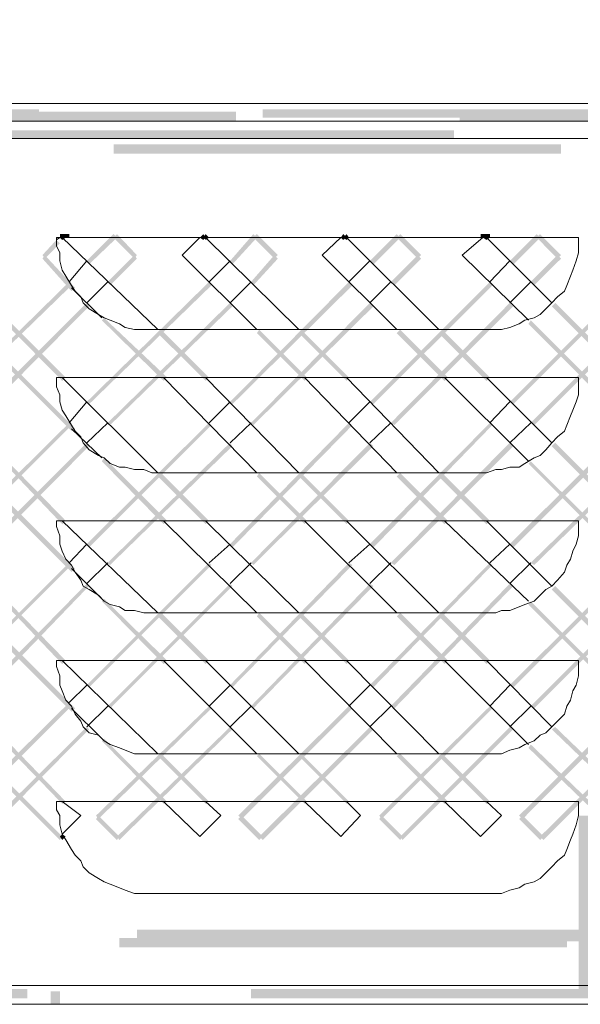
# Model space of a CAD drawing. Header units: millimetres. Extents: x -91 to 1961, y -1152 to 358.
# Tile 159 of 256: x 144 to 152, y 112 to 126. Entities that reach past the tile are written whole.
import ezdxf

# ---------------------------------------------------------------- set-up
doc = ezdxf.new("R2010")
doc.units = ezdxf.units.MM
doc.header["$MEASUREMENT"] = 0
doc.layers.get('0').update_dxf_attribs({"linetype": 'CONTINUOUS'})

msp = doc.modelspace()

# ---------------------------------------------------------------- hatches: boundary and pattern name
at = {"true_color": 0xaaaaaa}
h = msp.add_hatch(color=253, dxfattribs=at)
h.paths.add_polyline_path([(125.243, 124.699), (125.376, 124.699), (125.376, 124.567), (125.243, 124.567)])
h.paths.add_polyline_path([(169.004, 124.649), (169.12, 124.649), (169.12, 124.567), (169.004, 124.567)])
h.paths.add_polyline_path([(162.518, 124.699), (162.651, 124.699), (162.651, 124.567), (162.518, 124.567)])
h.paths.add_polyline_path([(143.839, 171.322), (143.972, 171.322), (143.972, 171.206), (143.839, 171.206)])
h.paths.add_polyline_path([(168.441, 171.322), (168.574, 171.322), (168.574, 171.206), (168.441, 171.206)])
h.paths.add_polyline_path([(118.758, 171.239), (118.89, 171.239), (118.89, 171.206), (118.758, 171.206)])
h.paths.add_polyline_path([(169.004, 171.322), (169.12, 171.322), (169.12, 171.239), (169.004, 171.239)])
h.paths.add_polyline_path([(143.839, 124.699), (143.972, 124.699), (143.972, 124.567), (143.839, 124.567)])
h = msp.add_hatch(color=253, dxfattribs=at)
h.paths.add_polyline_path([(125.21, 125.791), (125.326, 125.791), (125.326, 124.567), (125.21, 124.567)])
h.paths.add_polyline_path([(131.977, 113.515), (132.49, 113.515), (132.49, 113.383), (131.977, 113.383)])
h.paths.add_polyline_path([(126.765, 112.208), (126.898, 112.208), (126.898, 112.026), (126.765, 112.026)])
h.paths.add_polyline_path([(127.493, 112.208), (127.609, 112.208), (127.609, 112.026), (127.493, 112.026)])
h.paths.add_polyline_path([(162.601, 125.841), (163.279, 125.841), (163.279, 125.708), (162.601, 125.708)])
h.paths.add_polyline_path([(144.385, 112.208), (144.518, 112.208), (144.518, 112.026), (144.385, 112.026)])
h = msp.add_hatch(color=253, dxfattribs=at)
h.paths.add_polyline_path([(118.807, 124.732), (125.16, 124.732), (125.16, 124.616), (118.807, 124.616)])
h.paths.add_polyline_path([(128.337, 124.732), (134.69, 124.732), (134.69, 124.616), (128.337, 124.616)])
h.paths.add_polyline_path([(137.867, 124.732), (144.22, 124.732), (144.22, 124.616), (137.867, 124.616)])
h.paths.add_polyline_path([(147.397, 124.732), (153.75, 124.732), (153.75, 124.616), (147.397, 124.616)])
h.paths.add_polyline_path([(156.926, 124.732), (163.279, 124.732), (163.279, 124.616), (156.926, 124.616)])
h.paths.add_polyline_path([(166.456, 124.732), (167.267, 124.732), (167.267, 124.616), (166.456, 124.616)])
h = msp.add_hatch(color=253, dxfattribs=at)
h.paths.add_polyline_path([(166.075, 124.567), (159.722, 124.567), (159.722, 124.699), (166.075, 124.699)])
h.paths.add_polyline_path([(156.546, 124.567), (150.193, 124.567), (150.193, 124.699), (156.546, 124.699)])
h.paths.add_polyline_path([(147.016, 124.567), (140.663, 124.567), (140.663, 124.699), (147.016, 124.699)])
h.paths.add_polyline_path([(137.486, 124.567), (131.133, 124.567), (131.133, 124.699), (137.486, 124.699)])
h.paths.add_polyline_path([(127.957, 124.567), (121.736, 124.567), (121.736, 124.699), (127.957, 124.699)])
h = msp.add_hatch(color=253, dxfattribs=at)
h.paths.add_polyline_path([(169.169, 124.319), (162.816, 124.319), (162.816, 124.434), (169.169, 124.434)])
h.paths.add_polyline_path([(159.64, 124.319), (153.286, 124.319), (153.286, 124.434), (159.64, 124.434)])
h.paths.add_polyline_path([(150.11, 124.319), (143.757, 124.319), (143.757, 124.434), (150.11, 124.434)])
h.paths.add_polyline_path([(140.58, 124.319), (134.227, 124.319), (134.227, 124.434), (140.58, 124.434)])
h.paths.add_polyline_path([(131.05, 124.319), (124.697, 124.319), (124.697, 124.434), (131.05, 124.434)])
h.paths.add_polyline_path([(121.521, 124.319), (118.642, 124.319), (118.642, 124.434), (121.521, 124.434)])
h = msp.add_hatch(color=253, dxfattribs=at)
h.paths.add_polyline_path([(126.219, 124.236), (132.572, 124.236), (132.572, 124.104), (126.219, 124.104)])
h.paths.add_polyline_path([(135.749, 124.236), (142.102, 124.236), (142.102, 124.104), (135.749, 124.104)])
h.paths.add_polyline_path([(145.279, 124.236), (151.632, 124.236), (151.632, 124.104), (145.279, 124.104)])
h.paths.add_polyline_path([(154.809, 124.236), (161.162, 124.236), (161.162, 124.104), (154.809, 124.104)])
for points in [[(144.518, 122.962), (144.518, 122.912), (144.65, 122.912), (144.65, 122.962)], [(144.518, 122.912), (144.551, 122.962), (144.6, 122.912), (144.551, 122.879)], [(144.898, 122.581), (145.279, 122.962), (145.328, 122.912), (144.931, 122.532)], [(145.328, 122.962), (145.61, 122.664), (145.577, 122.614), (145.279, 122.912)], [(146.503, 122.912), (146.553, 122.962), (146.586, 122.912), (146.553, 122.879)], [(146.586, 122.962), (146.635, 122.912), (146.586, 122.879), (146.553, 122.912)], [(146.933, 122.581), (147.264, 122.962), (147.314, 122.912), (146.966, 122.532)], [(147.314, 122.962), (147.612, 122.664), (147.562, 122.614), (147.264, 122.912)], [(148.505, 122.912), (148.538, 122.962), (148.588, 122.912), (148.538, 122.879)], [(148.588, 122.962), (148.621, 122.912), (148.588, 122.879), (148.538, 122.912)], [(148.919, 122.581), (149.299, 122.962), (149.349, 122.912), (148.968, 122.532)], [(149.349, 122.962), (149.647, 122.664), (149.597, 122.614), (149.299, 122.912)], [(150.49, 122.962), (150.49, 122.912), (150.623, 122.912), (150.623, 122.962)], [(150.573, 122.962), (150.623, 122.912), (150.573, 122.879), (150.523, 122.912)], [(150.904, 122.581), (151.285, 122.962), (151.334, 122.912), (150.954, 122.532)], [(150.904, 120.579), (153.286, 122.962), (153.32, 122.912), (150.954, 120.546)], [(151.334, 122.962), (151.632, 122.664), (151.582, 122.614), (151.285, 122.912)], [(144.27, 122.664), (144.468, 122.879), (144.518, 122.83), (144.303, 122.614)], [(144.683, 122.151), (144.27, 122.614), (144.303, 122.664), (144.733, 122.201)], [(145.61, 122.614), (145.229, 122.234), (145.196, 122.284), (145.577, 122.664)], [(147.612, 122.614), (147.264, 122.234), (147.231, 122.284), (147.562, 122.664)], [(149.647, 122.614), (149.266, 122.234), (149.216, 122.284), (149.597, 122.664)], [(151.632, 122.614), (151.251, 122.234), (151.202, 122.284), (151.582, 122.664)], [(142.913, 120.579), (144.65, 122.284), (144.683, 122.234), (142.946, 120.546)], [(143.244, 122.284), (144.6, 120.927), (144.551, 120.877), (143.211, 122.234)], [(144.898, 120.579), (146.635, 122.284), (146.669, 122.234), (144.931, 120.546)], [(146.933, 120.579), (148.621, 122.284), (148.67, 122.234), (146.966, 120.546)], [(148.919, 120.579), (150.623, 122.284), (150.656, 122.234), (148.968, 120.546)], [(150.904, 118.561), (154.676, 122.317), (154.726, 122.284), (150.954, 118.511)], [(153.237, 122.234), (151.251, 120.249), (151.202, 120.282), (153.204, 122.284)], [(144.683, 120.166), (142.946, 121.903), (142.996, 121.936), (144.733, 120.199)], [(144.931, 121.936), (143.211, 120.199), (143.161, 120.249), (144.898, 121.986)], [(146.966, 121.936), (145.229, 120.249), (145.196, 120.282), (146.933, 121.986)], [(148.968, 121.936), (147.264, 120.249), (147.231, 120.282), (148.919, 121.986)], [(150.954, 121.936), (149.266, 120.249), (149.216, 120.282), (150.904, 121.986)], [(151.549, 121.986), (153.204, 120.331), (153.154, 120.282), (151.5, 121.936)], [(145.99, 120.877), (145.113, 121.738), (145.146, 121.771), (146.04, 120.927)], [(153.998, 118.842), (151.169, 121.688), (151.202, 121.738), (154.047, 118.892)], [(145.957, 121.605), (146.635, 120.927), (146.586, 120.877), (145.907, 121.556)], [(147.992, 120.877), (147.314, 121.556), (147.347, 121.605), (148.025, 120.927)], [(147.942, 121.605), (148.621, 120.927), (148.588, 120.877), (147.909, 121.556)], [(149.977, 120.877), (149.299, 121.556), (149.349, 121.605), (150.027, 120.927)], [(149.944, 121.605), (150.623, 120.927), (150.573, 120.877), (149.895, 121.556)], [(142.913, 118.561), (144.65, 120.282), (144.683, 120.249), (142.946, 118.511)], [(143.244, 120.282), (144.6, 118.892), (144.551, 118.842), (143.211, 120.249)], [(144.898, 118.561), (146.635, 120.282), (146.669, 120.249), (144.931, 118.511)], [(146.933, 118.561), (148.621, 120.282), (148.67, 120.249), (146.966, 118.511)], [(148.919, 118.561), (150.623, 120.282), (150.656, 120.249), (148.968, 118.511)], [(150.904, 116.559), (154.643, 120.282), (154.676, 120.249), (150.954, 116.526)], [(153.237, 120.199), (151.251, 118.263), (151.202, 118.296), (153.204, 120.249)], [(144.683, 118.164), (142.946, 119.901), (142.996, 119.951), (144.733, 118.214)], [(144.931, 119.951), (143.211, 118.214), (143.161, 118.263), (144.898, 120)], [(146.966, 119.951), (145.229, 118.263), (145.196, 118.296), (146.933, 120)], [(148.968, 119.951), (147.264, 118.263), (147.231, 118.296), (148.919, 120)], [(150.954, 119.951), (149.266, 118.263), (149.216, 118.296), (150.904, 120)], [(151.549, 120), (153.204, 118.346), (153.154, 118.296), (151.5, 119.951)], [(145.99, 118.842), (145.113, 119.736), (145.146, 119.785), (146.04, 118.892)], [(153.998, 116.857), (151.169, 119.703), (151.202, 119.736), (154.047, 116.907)], [(145.957, 119.57), (146.635, 118.892), (146.586, 118.842), (145.907, 119.521)], [(147.992, 118.842), (147.314, 119.521), (147.347, 119.57), (148.025, 118.892)], [(147.942, 119.57), (148.621, 118.892), (148.588, 118.842), (147.909, 119.521)], [(149.977, 118.842), (149.299, 119.521), (149.349, 119.57), (150.027, 118.892)], [(149.944, 119.57), (150.623, 118.892), (150.573, 118.842), (149.895, 119.521)], [(142.913, 116.559), (144.65, 118.296), (144.683, 118.263), (142.946, 116.526)], [(143.244, 118.296), (144.6, 116.907), (144.551, 116.857), (143.211, 118.263)], [(144.898, 116.559), (146.635, 118.296), (146.669, 118.263), (144.931, 116.526)], [(146.933, 116.559), (148.621, 118.296), (148.67, 118.263), (146.966, 116.526)], [(148.919, 116.559), (150.623, 118.296), (150.656, 118.263), (148.968, 116.526)], [(151.036, 114.706), (154.643, 118.296), (154.676, 118.263), (151.086, 114.656)], [(153.237, 118.214), (151.251, 116.228), (151.202, 116.261), (153.204, 118.263)], [(144.931, 117.965), (143.211, 116.179), (143.161, 116.228), (144.898, 117.999)], [(146.966, 117.965), (145.229, 116.228), (145.196, 116.261), (146.933, 117.999)], [(148.968, 117.965), (147.264, 116.228), (147.231, 116.261), (148.919, 117.999)], [(150.954, 117.965), (149.266, 116.228), (149.216, 116.261), (150.904, 117.999)], [(144.683, 116.179), (142.946, 117.916), (142.996, 117.965), (144.733, 116.228)], [(151.549, 117.965), (153.204, 116.311), (153.154, 116.261), (151.5, 117.916)], [(145.99, 116.857), (145.113, 117.75), (145.146, 117.783), (146.04, 116.907)], [(153.998, 114.872), (151.169, 117.701), (151.202, 117.75), (154.047, 114.905)], [(145.957, 117.585), (146.635, 116.907), (146.586, 116.857), (145.907, 117.535)], [(147.992, 116.857), (147.314, 117.535), (147.347, 117.585), (148.025, 116.907)], [(147.942, 117.585), (148.621, 116.907), (148.588, 116.857), (147.909, 117.535)], [(149.977, 116.857), (149.299, 117.535), (149.349, 117.585), (150.027, 116.907)], [(149.944, 117.585), (150.623, 116.907), (150.573, 116.857), (149.895, 117.535)], [(143.029, 114.706), (144.65, 116.311), (144.683, 116.261), (143.078, 114.656)], [(143.244, 116.311), (144.6, 114.905), (144.551, 114.872), (143.211, 116.261)], [(145.031, 114.706), (146.635, 116.261), (146.669, 116.228), (145.064, 114.656)], [(147.049, 114.706), (148.621, 116.261), (148.67, 116.228), (147.099, 114.656)], [(149.051, 114.706), (150.623, 116.261), (150.656, 116.228), (149.084, 114.656)], [(153.237, 116.228), (151.384, 114.359), (151.334, 114.408), (153.204, 116.261)], [(144.518, 114.359), (142.946, 115.93), (142.996, 115.964), (144.551, 114.408)], [(144.931, 115.93), (143.376, 114.359), (143.327, 114.408), (144.898, 115.964)], [(146.966, 115.93), (145.362, 114.359), (145.328, 114.408), (146.933, 115.964)], [(148.968, 115.93), (147.397, 114.359), (147.347, 114.408), (148.919, 115.964)], [(150.954, 115.93), (149.382, 114.359), (149.349, 114.408), (150.904, 115.964)], [(151.549, 115.964), (152.856, 114.706), (152.823, 114.656), (151.5, 115.93)], [(145.99, 114.872), (145.113, 115.765), (145.146, 115.798), (146.04, 114.905)], [(152.525, 114.359), (151.169, 115.666), (151.202, 115.715), (152.558, 114.408)], [(145.957, 115.583), (146.635, 114.905), (146.586, 114.872), (145.907, 115.55)], [(147.992, 114.872), (147.314, 115.55), (147.347, 115.583), (148.025, 114.905)], [(147.942, 115.583), (148.621, 114.905), (148.588, 114.872), (147.909, 115.55)], [(149.977, 114.872), (149.299, 115.55), (149.349, 115.583), (150.027, 114.905)], [(149.944, 115.583), (150.623, 114.905), (150.573, 114.872), (149.895, 115.55)], [(145.328, 114.359), (145.031, 114.656), (145.064, 114.706), (145.362, 114.408)], [(147.347, 114.359), (147.049, 114.656), (147.099, 114.706), (147.397, 114.408)], [(149.349, 114.359), (149.051, 114.656), (149.084, 114.706), (149.382, 114.408)], [(151.334, 114.359), (151.036, 114.656), (151.086, 114.706), (151.384, 114.408)], [(144.6, 114.408), (144.551, 114.359), (144.518, 114.408), (144.551, 114.441)]]:
    msp.add_hatch(color=253, dxfattribs=at).paths.add_polyline_path(points)
h = msp.add_hatch(color=253, dxfattribs=at)
h.paths.add_polyline_path([(151.88, 114.706), (152.012, 114.706), (152.012, 112.208), (151.88, 112.208)])
h.paths.add_polyline_path([(159.094, 113.515), (163.114, 113.515), (163.114, 113.383), (159.094, 113.383)])
h = msp.add_hatch(color=253, dxfattribs=at)
h.paths.add_polyline_path([(126.302, 112.969), (132.655, 112.969), (132.655, 112.837), (126.302, 112.837)])
h.paths.add_polyline_path([(135.832, 112.969), (142.185, 112.969), (142.185, 112.837), (135.832, 112.837)])
h.paths.add_polyline_path([(145.362, 112.969), (151.715, 112.969), (151.715, 112.837), (145.362, 112.837)])
h.paths.add_polyline_path([(154.891, 112.969), (161.244, 112.969), (161.244, 112.837), (154.891, 112.837)])
h = msp.add_hatch(color=253, dxfattribs=at)
h.paths.add_polyline_path([(161.493, 112.969), (155.139, 112.969), (155.139, 113.085), (161.493, 113.085)])
h.paths.add_polyline_path([(151.963, 112.969), (145.61, 112.969), (145.61, 113.085), (151.963, 113.085)])
h.paths.add_polyline_path([(142.433, 112.969), (136.08, 112.969), (136.08, 113.085), (142.433, 113.085)])
h.paths.add_polyline_path([(132.903, 112.969), (126.55, 112.969), (126.55, 113.085), (132.903, 113.085)])
h = msp.add_hatch(color=253, dxfattribs=at)
h.paths.add_polyline_path([(161.493, 112.919), (155.139, 112.919), (155.139, 113.052), (161.493, 113.052)])
h.paths.add_polyline_path([(151.963, 112.919), (145.61, 112.919), (145.61, 113.052), (151.963, 113.052)])
h.paths.add_polyline_path([(142.433, 112.919), (136.08, 112.919), (136.08, 113.052), (142.433, 113.052)])
h.paths.add_polyline_path([(132.903, 112.919), (126.55, 112.919), (126.55, 113.052), (132.903, 113.052)])
h = msp.add_hatch(color=253, dxfattribs=at)
h.paths.add_polyline_path([(118.642, 112.241), (124.995, 112.241), (124.995, 112.109), (118.642, 112.109)])
h.paths.add_polyline_path([(128.172, 112.241), (134.525, 112.241), (134.525, 112.109), (128.172, 112.109)])
h.paths.add_polyline_path([(137.701, 112.241), (144.054, 112.241), (144.054, 112.109), (137.701, 112.109)])
h.paths.add_polyline_path([(147.231, 112.241), (153.584, 112.241), (153.584, 112.109), (147.231, 112.109)])
h.paths.add_polyline_path([(156.761, 112.241), (163.114, 112.241), (163.114, 112.109), (156.761, 112.109)])
h.paths.add_polyline_path([(166.291, 112.241), (169.169, 112.241), (169.169, 112.109), (166.291, 112.109)])

# ---------------------------------------------------------------- linework, layer by layer
at = {"color": 7, "linetype": 'Continuous', "lineweight": 5}
for points in [[(169.037, 124.815), (118.758, 124.815), (118.758, 124.815)], [(118.642, 124.319), (169.169, 124.319), (169.169, 124.319)], [(169.169, 112.291), (118.642, 112.291), (118.642, 112.291)]]:
    msp.add_lwpolyline(points, dxfattribs=at)
at = {"color": 7, "linetype": 'Continuous', "lineweight": 20}
for points in [[(169.169, 124.567), (118.642, 124.567), (118.642, 124.567)], [(144.468, 122.912), (151.88, 122.912), (151.88, 122.912)], [(144.468, 122.912), (144.468, 122.796), (144.468, 122.796)], [(144.468, 122.879), (144.518, 122.912), (144.518, 122.912)], [(144.551, 122.912), (145.907, 121.605), (145.907, 121.605)], [(146.255, 122.664), (146.503, 122.912), (146.503, 122.912)], [(146.586, 122.912), (147.909, 121.605), (147.909, 121.605)], [(148.24, 122.664), (148.505, 122.912), (148.505, 122.912)], [(148.588, 122.912), (149.895, 121.605), (149.895, 121.605)], [(150.226, 122.664), (150.523, 122.912), (150.523, 122.912)], [(150.573, 122.912), (151.5, 121.986), (151.5, 121.986)], [(151.88, 122.796), (151.88, 122.912), (151.88, 122.912)], [(144.468, 122.796), (144.518, 122.697), (144.518, 122.697)], [(151.88, 122.697), (151.88, 122.796), (151.88, 122.796)], [(144.518, 122.697), (144.518, 122.581), (144.518, 122.581)], [(147.314, 121.605), (146.255, 122.664), (146.255, 122.664)], [(149.299, 121.605), (148.24, 122.664), (148.24, 122.664)], [(151.169, 121.738), (150.226, 122.664), (150.226, 122.664)], [(151.847, 122.581), (151.88, 122.697), (151.88, 122.697)], [(144.518, 122.581), (144.551, 122.449), (144.551, 122.449)], [(144.65, 122.284), (144.898, 122.581), (144.898, 122.581)], [(146.635, 122.284), (146.933, 122.581), (146.933, 122.581)], [(148.621, 122.284), (148.919, 122.581), (148.919, 122.581)], [(150.623, 122.284), (150.904, 122.581), (150.904, 122.581)], [(151.797, 122.449), (151.847, 122.581), (151.847, 122.581)], [(144.551, 122.449), (144.6, 122.366), (144.6, 122.366)], [(144.6, 122.366), (144.683, 122.234), (144.683, 122.234)], [(151.715, 122.234), (151.764, 122.366), (151.764, 122.366)], [(151.764, 122.366), (151.797, 122.449), (151.797, 122.449)], [(144.683, 122.234), (144.733, 122.151), (144.733, 122.151)], [(145.113, 121.771), (144.683, 122.201), (144.683, 122.201)], [(145.196, 122.284), (144.898, 121.986), (144.898, 121.986)], [(147.231, 122.284), (146.933, 121.986), (146.933, 121.986)], [(149.216, 122.284), (148.919, 121.986), (148.919, 121.986)], [(151.202, 122.284), (150.904, 121.986), (150.904, 121.986)], [(151.682, 122.151), (151.715, 122.234), (151.715, 122.234)], [(144.733, 122.151), (144.816, 122.069), (144.816, 122.069)], [(144.816, 122.069), (144.849, 121.986), (144.849, 121.986)], [(151.5, 121.986), (151.582, 122.069), (151.582, 122.069)], [(151.582, 122.069), (151.682, 122.151), (151.682, 122.151)], [(144.849, 121.986), (144.931, 121.903), (144.931, 121.903)], [(151.417, 121.903), (151.5, 121.986), (151.5, 121.986)], [(144.931, 121.903), (145.064, 121.82), (145.064, 121.82)], [(145.064, 121.82), (145.146, 121.771), (145.146, 121.771)], [(145.146, 121.771), (145.229, 121.738), (145.229, 121.738)], [(151.119, 121.738), (151.251, 121.771), (151.251, 121.771)], [(151.251, 121.771), (151.334, 121.82), (151.334, 121.82)], [(151.334, 121.82), (151.417, 121.903), (151.417, 121.903)], [(145.229, 121.738), (145.362, 121.688), (145.362, 121.688)], [(145.362, 121.688), (145.444, 121.638), (145.444, 121.638)], [(145.444, 121.638), (145.577, 121.605), (145.577, 121.605)], [(150.788, 121.605), (150.904, 121.638), (150.904, 121.638)], [(150.904, 121.638), (151.036, 121.688), (151.036, 121.688)], [(151.036, 121.688), (151.119, 121.738), (151.119, 121.738)], [(145.577, 121.605), (145.709, 121.605), (145.709, 121.605)], [(145.709, 121.605), (145.825, 121.605), (145.825, 121.605)], [(150.573, 121.605), (145.825, 121.605), (145.825, 121.605)], [(150.573, 121.605), (150.705, 121.605), (150.705, 121.605)], [(150.705, 121.605), (150.788, 121.605), (150.788, 121.605)], [(144.468, 120.927), (151.88, 120.927), (151.88, 120.927)], [(144.468, 120.927), (144.468, 120.795), (144.468, 120.795)], [(144.468, 120.795), (144.518, 120.679), (144.518, 120.679)], [(144.551, 120.927), (145.907, 119.57), (145.907, 119.57)], [(147.314, 119.57), (145.99, 120.927), (145.99, 120.927)], [(146.586, 120.927), (147.909, 119.57), (147.909, 119.57)], [(149.299, 119.57), (147.992, 120.927), (147.992, 120.927)], [(148.588, 120.927), (149.895, 119.57), (149.895, 119.57)], [(151.169, 119.736), (149.977, 120.927), (149.977, 120.927)], [(150.573, 120.927), (151.5, 120), (151.5, 120)], [(151.88, 120.795), (151.88, 120.927), (151.88, 120.927)], [(151.88, 120.679), (151.88, 120.795), (151.88, 120.795)], [(144.518, 120.679), (144.518, 120.579), (144.518, 120.579)], [(151.847, 120.579), (151.88, 120.679), (151.88, 120.679)], [(144.518, 120.579), (144.551, 120.464), (144.551, 120.464)], [(144.65, 120.282), (144.898, 120.579), (144.898, 120.579)], [(146.635, 120.282), (146.933, 120.579), (146.933, 120.579)], [(148.621, 120.282), (148.919, 120.579), (148.919, 120.579)], [(150.623, 120.282), (150.904, 120.579), (150.904, 120.579)], [(151.797, 120.464), (151.847, 120.579), (151.847, 120.579)], [(144.551, 120.464), (144.6, 120.381), (144.6, 120.381)], [(144.6, 120.381), (144.683, 120.249), (144.683, 120.249)], [(151.715, 120.249), (151.764, 120.381), (151.764, 120.381)], [(151.764, 120.381), (151.797, 120.464), (151.797, 120.464)], [(144.683, 120.249), (144.733, 120.166), (144.733, 120.166)], [(145.196, 120.282), (144.898, 120), (144.898, 120)], [(147.231, 120.282), (146.933, 120), (146.933, 120)], [(149.216, 120.282), (148.919, 120), (148.919, 120)], [(151.202, 120.282), (150.904, 120), (150.904, 120)], [(151.682, 120.166), (151.715, 120.249), (151.715, 120.249)], [(145.113, 119.785), (144.683, 120.199), (144.683, 120.199)], [(144.733, 120.166), (144.816, 120.083), (144.816, 120.083)], [(151.582, 120.083), (151.682, 120.166), (151.682, 120.166)], [(144.816, 120.083), (144.849, 120), (144.849, 120)], [(144.849, 120), (144.931, 119.901), (144.931, 119.901)], [(151.417, 119.901), (151.5, 120), (151.5, 120)], [(151.5, 120), (151.582, 120.083), (151.582, 120.083)], [(144.931, 119.901), (145.064, 119.818), (145.064, 119.818)], [(145.064, 119.818), (145.146, 119.785), (145.146, 119.785)], [(151.251, 119.785), (151.334, 119.818), (151.334, 119.818)], [(151.334, 119.818), (151.417, 119.901), (151.417, 119.901)], [(145.146, 119.785), (145.229, 119.703), (145.229, 119.703)], [(145.229, 119.703), (145.362, 119.653), (145.362, 119.653)], [(151.036, 119.653), (151.119, 119.703), (151.119, 119.703)], [(151.119, 119.703), (151.251, 119.785), (151.251, 119.785)], [(145.362, 119.653), (145.444, 119.653), (145.444, 119.653)], [(145.444, 119.653), (145.577, 119.62), (145.577, 119.62)], [(145.577, 119.62), (145.709, 119.62), (145.709, 119.62)], [(145.709, 119.62), (145.825, 119.57), (145.825, 119.57)], [(150.573, 119.57), (145.825, 119.57), (145.825, 119.57)], [(150.573, 119.57), (150.705, 119.62), (150.705, 119.62)], [(150.705, 119.62), (150.788, 119.62), (150.788, 119.62)], [(150.788, 119.62), (150.904, 119.653), (150.904, 119.653)], [(150.904, 119.653), (151.036, 119.653), (151.036, 119.653)], [(144.468, 118.892), (144.468, 118.809), (144.468, 118.809)], [(144.468, 118.892), (151.88, 118.892), (151.88, 118.892)], [(144.551, 118.892), (145.907, 117.585), (145.907, 117.585)], [(147.314, 117.585), (145.99, 118.892), (145.99, 118.892)], [(146.586, 118.892), (147.909, 117.585), (147.909, 117.585)], [(149.299, 117.585), (147.992, 118.892), (147.992, 118.892)], [(148.588, 118.892), (149.895, 117.585), (149.895, 117.585)], [(151.169, 117.75), (149.977, 118.892), (149.977, 118.892)], [(150.573, 118.892), (151.5, 117.965), (151.5, 117.965)], [(151.88, 118.809), (151.88, 118.892), (151.88, 118.892)], [(144.468, 118.809), (144.518, 118.677), (144.518, 118.677)], [(151.88, 118.677), (151.88, 118.809), (151.88, 118.809)], [(144.518, 118.677), (144.518, 118.561), (144.518, 118.561)], [(144.518, 118.561), (144.551, 118.462), (144.551, 118.462)], [(144.65, 118.296), (144.898, 118.561), (144.898, 118.561)], [(146.635, 118.296), (146.933, 118.561), (146.933, 118.561)], [(148.621, 118.296), (148.919, 118.561), (148.919, 118.561)], [(150.623, 118.296), (150.904, 118.561), (150.904, 118.561)], [(151.797, 118.462), (151.847, 118.561), (151.847, 118.561)], [(151.847, 118.561), (151.88, 118.677), (151.88, 118.677)], [(144.551, 118.462), (144.6, 118.346), (144.6, 118.346)], [(151.764, 118.346), (151.797, 118.462), (151.797, 118.462)], [(144.6, 118.346), (144.683, 118.263), (144.683, 118.263)], [(145.196, 118.296), (144.898, 117.999), (144.898, 117.999)], [(147.231, 118.296), (146.933, 117.999), (146.933, 117.999)], [(149.216, 118.296), (148.919, 117.999), (148.919, 117.999)], [(151.202, 118.296), (150.904, 117.999), (150.904, 117.999)], [(151.715, 118.263), (151.764, 118.346), (151.764, 118.346)], [(144.683, 118.263), (144.733, 118.164), (144.733, 118.164)], [(145.113, 117.783), (144.683, 118.214), (144.683, 118.214)], [(144.733, 118.164), (144.816, 118.048), (144.816, 118.048)], [(151.582, 118.048), (151.682, 118.164), (151.682, 118.164)], [(151.682, 118.164), (151.715, 118.263), (151.715, 118.263)], [(144.816, 118.048), (144.849, 117.965), (144.849, 117.965)], [(151.5, 117.965), (151.582, 118.048), (151.582, 118.048)], [(144.849, 117.965), (144.931, 117.916), (144.931, 117.916)], [(144.931, 117.916), (145.064, 117.833), (145.064, 117.833)], [(151.334, 117.833), (151.417, 117.916), (151.417, 117.916)], [(151.417, 117.916), (151.5, 117.965), (151.5, 117.965)], [(145.064, 117.833), (145.146, 117.75), (145.146, 117.75)], [(145.146, 117.75), (145.229, 117.701), (145.229, 117.701)], [(151.119, 117.701), (151.251, 117.75), (151.251, 117.75)], [(151.251, 117.75), (151.334, 117.833), (151.334, 117.833)], [(145.229, 117.701), (145.362, 117.668), (145.362, 117.668)], [(145.362, 117.668), (145.444, 117.618), (145.444, 117.618)], [(145.444, 117.618), (145.577, 117.618), (145.577, 117.618)], [(145.577, 117.618), (145.709, 117.585), (145.709, 117.585)], [(145.709, 117.585), (145.825, 117.585), (145.825, 117.585)], [(150.573, 117.585), (145.825, 117.585), (145.825, 117.585)], [(150.573, 117.585), (150.705, 117.585), (150.705, 117.585)], [(150.705, 117.585), (150.788, 117.618), (150.788, 117.618)], [(150.788, 117.618), (150.904, 117.618), (150.904, 117.618)], [(150.904, 117.618), (151.036, 117.668), (151.036, 117.668)], [(151.036, 117.668), (151.119, 117.701), (151.119, 117.701)], [(144.468, 116.907), (144.468, 116.824), (144.468, 116.824)], [(144.468, 116.907), (151.88, 116.907), (151.88, 116.907)], [(144.551, 116.907), (145.907, 115.583), (145.907, 115.583)], [(147.314, 115.583), (145.99, 116.907), (145.99, 116.907)], [(146.586, 116.907), (147.909, 115.583), (147.909, 115.583)], [(149.299, 115.583), (147.992, 116.907), (147.992, 116.907)], [(148.588, 116.907), (149.895, 115.583), (149.895, 115.583)], [(151.169, 115.715), (149.977, 116.907), (149.977, 116.907)], [(150.573, 116.907), (151.5, 115.964), (151.5, 115.964)], [(151.88, 116.824), (151.88, 116.907), (151.88, 116.907)], [(144.468, 116.824), (144.518, 116.691), (144.518, 116.691)], [(151.88, 116.691), (151.88, 116.824), (151.88, 116.824)], [(144.518, 116.691), (144.518, 116.559), (144.518, 116.559)], [(151.847, 116.559), (151.88, 116.691), (151.88, 116.691)], [(144.518, 116.559), (144.551, 116.476), (144.551, 116.476)], [(144.551, 116.476), (144.6, 116.344), (144.6, 116.344)], [(144.65, 116.311), (144.898, 116.559), (144.898, 116.559)], [(146.635, 116.261), (146.933, 116.559), (146.933, 116.559)], [(148.621, 116.261), (148.919, 116.559), (148.919, 116.559)], [(150.623, 116.261), (150.904, 116.559), (150.904, 116.559)], [(151.764, 116.344), (151.797, 116.476), (151.797, 116.476)], [(151.797, 116.476), (151.847, 116.559), (151.847, 116.559)], [(144.6, 116.344), (144.683, 116.261), (144.683, 116.261)], [(151.715, 116.261), (151.764, 116.344), (151.764, 116.344)], [(144.683, 116.261), (144.733, 116.146), (144.733, 116.146)], [(145.113, 115.798), (144.683, 116.228), (144.683, 116.228)], [(145.196, 116.261), (144.898, 115.964), (144.898, 115.964)], [(147.231, 116.261), (146.933, 115.964), (146.933, 115.964)], [(149.216, 116.261), (148.919, 115.964), (148.919, 115.964)], [(151.202, 116.261), (150.904, 115.964), (150.904, 115.964)], [(151.682, 116.146), (151.715, 116.261), (151.715, 116.261)], [(144.733, 116.146), (144.816, 116.046), (144.816, 116.046)], [(144.816, 116.046), (144.849, 115.964), (144.849, 115.964)], [(151.5, 115.964), (151.582, 116.046), (151.582, 116.046)], [(151.582, 116.046), (151.682, 116.146), (151.682, 116.146)], [(144.849, 115.964), (144.931, 115.881), (144.931, 115.881)], [(151.417, 115.881), (151.5, 115.964), (151.5, 115.964)], [(144.931, 115.881), (145.064, 115.848), (145.064, 115.848)], [(145.064, 115.848), (145.146, 115.765), (145.146, 115.765)], [(145.146, 115.765), (145.229, 115.715), (145.229, 115.715)], [(151.119, 115.715), (151.251, 115.765), (151.251, 115.765)], [(151.251, 115.765), (151.334, 115.848), (151.334, 115.848)], [(151.334, 115.848), (151.417, 115.881), (151.417, 115.881)], [(145.229, 115.715), (145.362, 115.666), (145.362, 115.666)], [(145.362, 115.666), (145.444, 115.633), (145.444, 115.633)], [(145.444, 115.633), (145.577, 115.583), (145.577, 115.583)], [(150.788, 115.583), (150.904, 115.633), (150.904, 115.633)], [(150.904, 115.633), (151.036, 115.666), (151.036, 115.666)], [(151.036, 115.666), (151.119, 115.715), (151.119, 115.715)], [(145.577, 115.583), (145.709, 115.583), (145.709, 115.583)], [(145.709, 115.583), (145.825, 115.583), (145.825, 115.583)], [(150.573, 115.583), (145.825, 115.583), (145.825, 115.583)], [(150.573, 115.583), (150.705, 115.583), (150.705, 115.583)], [(150.705, 115.583), (150.788, 115.583), (150.788, 115.583)], [(144.468, 114.905), (151.88, 114.905), (151.88, 114.905)], [(144.468, 114.905), (144.468, 114.789), (144.468, 114.789)], [(144.468, 114.789), (144.518, 114.706), (144.518, 114.706)], [(144.551, 114.905), (144.816, 114.706), (144.816, 114.706)], [(146.503, 114.408), (145.99, 114.905), (145.99, 114.905)], [(146.586, 114.905), (146.801, 114.706), (146.801, 114.706)], [(148.505, 114.408), (147.992, 114.905), (147.992, 114.905)], [(148.588, 114.905), (148.786, 114.706), (148.786, 114.706)], [(150.49, 114.408), (149.977, 114.905), (149.977, 114.905)], [(150.573, 114.905), (150.788, 114.706), (150.788, 114.706)], [(151.88, 114.789), (151.88, 114.905), (151.88, 114.905)], [(151.88, 114.706), (151.88, 114.789), (151.88, 114.789)], [(144.518, 114.706), (144.518, 114.574), (144.518, 114.574)], [(144.816, 114.706), (144.551, 114.441), (144.551, 114.441)], [(146.801, 114.706), (146.503, 114.408), (146.503, 114.408)], [(148.786, 114.706), (148.505, 114.408), (148.505, 114.408)], [(150.788, 114.706), (150.49, 114.408), (150.49, 114.408)], [(151.847, 114.574), (151.88, 114.706), (151.88, 114.706)], [(144.518, 114.574), (144.551, 114.441), (144.551, 114.441)], [(151.797, 114.441), (151.847, 114.574), (151.847, 114.574)], [(144.551, 114.441), (144.6, 114.359), (144.6, 114.359)], [(144.6, 114.359), (144.683, 114.226), (144.683, 114.226)], [(151.715, 114.226), (151.764, 114.359), (151.764, 114.359)], [(151.764, 114.359), (151.797, 114.441), (151.797, 114.441)], [(144.683, 114.226), (144.733, 114.144), (144.733, 114.144)], [(151.682, 114.144), (151.715, 114.226), (151.715, 114.226)], [(144.733, 114.144), (144.816, 114.061), (144.816, 114.061)], [(151.582, 114.061), (151.682, 114.144), (151.682, 114.144)], [(144.816, 114.061), (144.849, 113.978), (144.849, 113.978)], [(144.849, 113.978), (144.931, 113.895), (144.931, 113.895)], [(151.417, 113.895), (151.5, 113.978), (151.5, 113.978)], [(151.5, 113.978), (151.582, 114.061), (151.582, 114.061)], [(144.931, 113.895), (145.064, 113.813), (145.064, 113.813)], [(145.064, 113.813), (145.146, 113.763), (145.146, 113.763)], [(151.251, 113.763), (151.334, 113.813), (151.334, 113.813)], [(151.334, 113.813), (151.417, 113.895), (151.417, 113.895)], [(145.146, 113.763), (145.229, 113.73), (145.229, 113.73)], [(145.229, 113.73), (145.362, 113.68), (145.362, 113.68)], [(145.362, 113.68), (145.444, 113.647), (145.444, 113.647)], [(150.904, 113.647), (151.036, 113.68), (151.036, 113.68)], [(151.036, 113.68), (151.119, 113.73), (151.119, 113.73)], [(151.119, 113.73), (151.251, 113.763), (151.251, 113.763)], [(145.444, 113.647), (145.577, 113.598), (145.577, 113.598)], [(145.577, 113.598), (145.709, 113.598), (145.709, 113.598)], [(145.709, 113.598), (145.825, 113.598), (145.825, 113.598)], [(150.573, 113.598), (145.825, 113.598), (145.825, 113.598)], [(150.573, 113.598), (150.705, 113.598), (150.705, 113.598)], [(150.705, 113.598), (150.788, 113.598), (150.788, 113.598)], [(150.788, 113.598), (150.904, 113.647), (150.904, 113.647)], [(118.642, 112.026), (169.169, 112.026), (169.169, 112.026)]]:
    msp.add_lwpolyline(points, dxfattribs=at)

doc.saveas('drawing.dxf')
